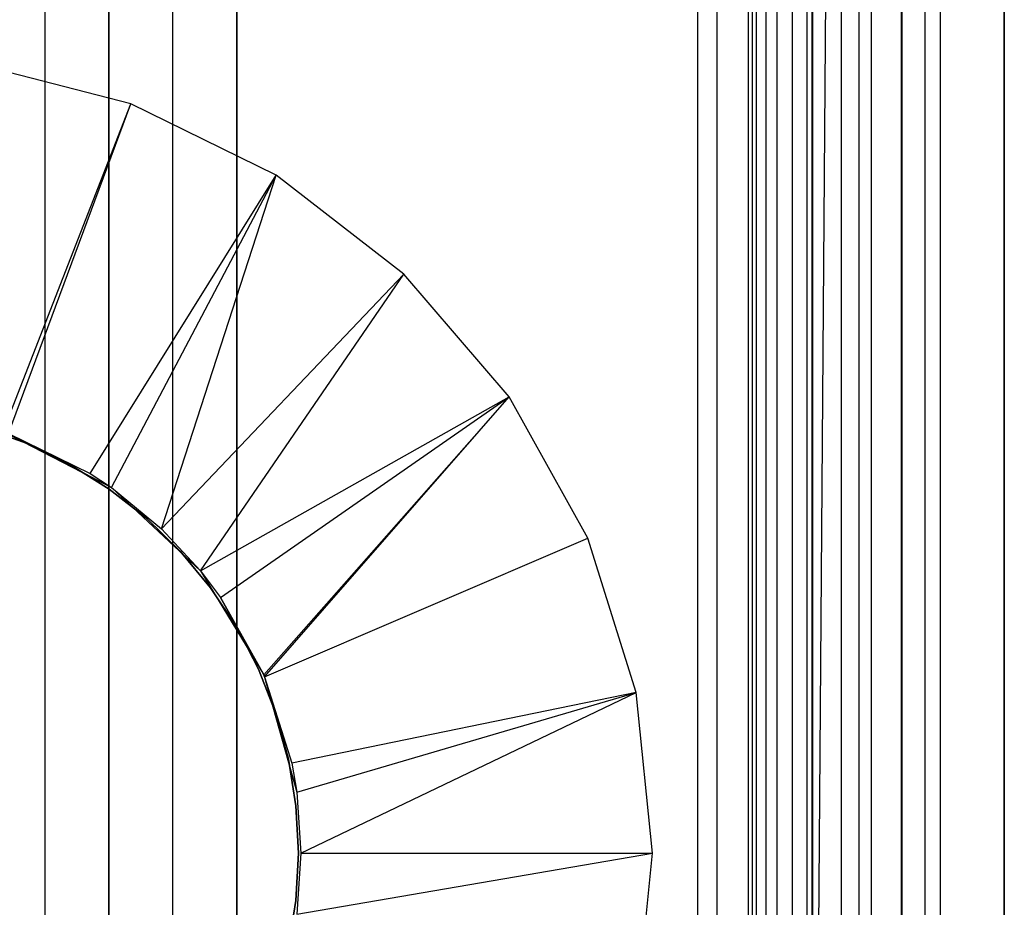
# Model space of a CAD drawing. Extents: x -18 to 18, y -209 to 194.
# Tile 22 of 108: x 3 to 18, y -194 to -180. Entities that reach past the tile are written whole.
import ezdxf

# ---------------------------------------------------------------- set-up
doc = ezdxf.new("R2010")
doc.units = 0
doc.header["$LTSCALE"] = 25.4
doc.layers.get('0').update_dxf_attribs({"linetype": 'CONTINUOUS'})

# ---------------------------------------------------------------- blocks, each defined once
blk = doc.blocks.new('PROFILE_FOCUS_15WB_STL')
at = {"color": 0}
for p, q in [((3, -207, -42), (3, 192, -41.992)), ((3, -207, -38), (3, 192, -38)), ((3, -207, -42), (3, 192, -41.992)), ((3, -207, -39.3), (3, 192, -39.3)), ((3, -207, -39.3), (3, 192, -39.3)), ((3, -207, -38), (3, 192, -38)), ((3, -207, -37), (3, 192, -37)), ((3, -207, -37), (3, 192, -37)), ((4, -207, -43), (4, 192, -43)), ((4, -207, -43), (4, 192, -43)), ((4, -207, -44.896), (4, 192, -44.896)), ((4, -207, -44.896), (4, 192, -44.896)), ((4, 192, -42), (4, -207, -42)), ((4, 192, -40.3), (4, -207, -40.3)), ((4, 192, -42), (4, -207, -42)), ((4, 192, -40.3), (4, -207, -40.3)), ((5, -207, -39.3), (5, 192, -39.3)), ((5, -207, -38), (5, 192, -38)), ((5, -207, -38), (5, 192, -38)), ((5, -207, -39.3), (5, 192, -39.3)), ((6, 192, -40.3), (6, -207, -40.3)), ((6, -207, -38), (6, 192, -38)), ((6, 192, -40.3), (6, -207, -40.3)), ((6, -207, -38), (6, 192, -38)), ((13.202, 192, -38), (13.202, -207, -38)), ((13.202, 192, -38), (13.202, -207, -38)), ((13.509, -207, -56.526), (13.509, 192, -56.526)), ((13.509, -207, -58.104), (13.509, 192, -58.104)), ((13.509, -207, -56.526), (13.509, 192, -56.526)), ((13.509, -207, -54.474), (13.509, 192, -54.474)), ((13.509, -207, -58.104), (13.509, 192, -58.104)), ((13.509, -207, -52.896), (13.509, 192, -52.896)), ((13.509, -207, -54.474), (13.509, 192, -54.474)), ((13.509, -207, -52.896), (13.509, 192, -52.896)), ((14, -207, -37), (14, 192, -36.992)), ((14, -207, -37), (14, 192, -36.992)), ((14.058, 192, -42), (14.058, -207, -42)), ((14.058, 192, -42), (14.058, -207, -42)), ((14.123, -207, -57.083), (14.123, 192, -57.083)), ((14.123, -207, -53.917), (14.123, 192, -53.917)), ((14.123, -207, -57.083), (14.123, 192, -57.083)), ((14.123, -207, -53.917), (14.123, 192, -53.917)), ((14.274, -207, -43), (14.274, 192, -43)), ((14.274, -207, -43), (14.274, 192, -43)), ((14.45, -207, -52.551), (14.45, 192, -52.551)), ((14.45, -207, -52.551), (14.45, 192, -52.551)), ((14.69, -207, -58.484), (14.69, 192, -58.484)), ((14.69, -207, -58.484), (14.69, 192, -58.484)), ((14.919, -207, -53.692), (14.919, 192, -53.692)), ((14.919, -207, -53.692), (14.919, 192, -53.692)), ((14.919, -207, -57.308), (14.919, 192, -57.308)), ((14.919, -207, -57.308), (14.919, 192, -57.308)), ((14.996, -207, -68.496), (14.996, 192, -68.496)), ((14.996, -207, -67.5), (14.996, 192, -67.5)), ((14.996, -207, -68.496), (14.996, 192, -68.496)), ((14.996, -207, -67.5), (14.996, 192, -67.5)), ((18, 192, -70.492), (14.996, -207, -70.5)), ((18, 192, -70.492), (14.996, -207, -70.5)), ((14.996, -207, -70.5), (14.996, 192, -70.5)), ((14.996, -207, -70.5), (14.996, 192, -70.5)), ((14.996, -207, -69.5), (14.996, 192, -69.5)), ((14.996, -207, -69.5), (14.996, 192, -69.5)), ((15.452, -207, -52.534), (15.452, 192, -52.534)), ((15.452, -207, -52.534), (15.452, 192, -52.534)), ((15.733, -207, -57.155), (15.733, 192, -57.155)), ((15.733, -207, -53.845), (15.733, 192, -53.845)), ((15.733, -207, -53.845), (15.733, 192, -53.845)), ((15.733, -207, -57.155), (15.733, 192, -57.155)), ((15.924, -207, -58.354), (15.924, 192, -58.354)), ((15.924, -207, -58.354), (15.924, 192, -58.354)), ((16.393, -207, -56.655), (16.393, 192, -56.655)), ((16.393, -207, -54.345), (16.393, 192, -54.345)), ((16.393, -207, -54.345), (16.393, 192, -54.345)), ((16.393, -207, -56.655), (16.393, 192, -56.655)), ((16.404, -207, -52.849), (16.404, 192, -52.849)), ((16.404, -207, -52.849), (16.404, 192, -52.849)), ((16.762, -207, -55.086), (16.762, 192, -55.086)), ((16.762, -207, -55.914), (16.762, 192, -55.914)), ((16.762, -207, -55.086), (16.762, 192, -55.086)), ((16.762, -207, -55.914), (16.762, 192, -55.914)), ((17, -207, -68.496), (17, 192, -68.496)), ((17, -207, -67.5), (17, 192, -67.5)), ((17, -207, -57.736), (17, 192, -57.736)), ((17, -207, -57.736), (17, 192, -57.736)), ((17, -207, -67.5), (17, 192, -67.5)), ((17, -207, -69.5), (17, 192, -69.5)), ((17, -207, -69.5), (17, 192, -69.5)), ((17, -207, -68.496), (17, 192, -68.496)), ((18, -207, -55.5), (18, 192, -55.492)), ((18, -207, -55.5), (18, 192, -55.492)), ((18, 192, -70.492), (18, -207, -70.5)), ((18, 192, -70.492), (18, -207, -70.5)), ((15, -74.266, -61.8), (15, -206.566, -61.8)), ((15, -206.566, -70.5), (15, -74.266, -70.5)), ((15, -74.266, -61.8), (15, -206.566, -61.8)), ((15, -206.566, -70.5), (15, -74.266, -70.5)), ((4.341, -180.994, -70.5), (1.893, -180.36, -70.5)), ((4.341, -180.994, -70.5), (1.893, -180.36, -70.5)), ((2.344, -186.12, -62.056), (4.341, -180.994, -70.5)), ((2.344, -186.12, -62.056), (4.341, -180.994, -70.5)), ((2.431, -186.151, -62.056), (4.341, -180.994, -70.5)), ((2.431, -186.151, -62.056), (4.341, -180.994, -70.5)), ((6.612, -182.108, -70.5), (4.341, -180.994, -70.5)), ((6.612, -182.108, -70.5), (4.341, -180.994, -70.5)), ((3.703, -186.775, -62.056), (6.612, -182.108, -70.5)), ((3.703, -186.775, -62.056), (6.612, -182.108, -70.5)), ((4.037, -186.997, -62.056), (6.612, -182.108, -70.5)), ((4.037, -186.997, -62.056), (6.612, -182.108, -70.5)), ((4.823, -187.642, -62.056), (6.612, -182.108, -70.5)), ((4.823, -187.642, -62.056), (6.612, -182.108, -70.5)), ((8.612, -183.656, -70.5), (6.612, -182.108, -70.5)), ((8.612, -183.656, -70.5), (6.612, -182.108, -70.5)), ((4.823, -187.642, -62.056), (8.612, -183.656, -70.5)), ((4.823, -187.642, -62.056), (8.612, -183.656, -70.5)), ((5.43, -188.298, -62.056), (8.612, -183.656, -70.5)), ((5.43, -188.298, -62.056), (8.612, -183.656, -70.5)), ((10.26, -185.575, -70.5), (8.612, -183.656, -70.5)), ((10.26, -185.575, -70.5), (8.612, -183.656, -70.5)), ((5.43, -188.298, -62.056), (10.26, -185.575, -70.5)), ((5.43, -188.298, -62.056), (10.26, -185.575, -70.5)), ((5.745, -188.717, -62.056), (10.26, -185.575, -70.5)), ((5.745, -188.717, -62.056), (10.26, -185.575, -70.5)), ((6.42, -189.927, -62.056), (10.26, -185.575, -70.5)), ((6.42, -189.927, -62.056), (10.26, -185.575, -70.5)), ((6.433, -189.955, -62.056), (10.26, -185.575, -70.5)), ((6.433, -189.955, -62.056), (10.26, -185.575, -70.5)), ((11.487, -187.786, -70.5), (10.26, -185.575, -70.5)), ((11.487, -187.786, -70.5), (10.26, -185.575, -70.5)), ((2.707, -186.302, -62.056), (2.01, -186.05, -62.056)), ((2.01, -186.05, -56.056), (2.707, -186.302, -56.056)), ((2.707, -186.302, -62.056), (2.01, -186.05, -62.056)), ((2.01, -186.05, -56.056), (2.707, -186.302, -56.056)), ((2.344, -186.12, -61.8), (4.037, -186.997, -61.8)), ((2.344, -186.12, -61.8), (4.037, -186.997, -61.8)), ((2.431, -186.151, -62.056), (4.037, -186.997, -61.8)), ((2.431, -186.151, -62.056), (4.037, -186.997, -61.8)), ((2.431, -186.151, -62.056), (3.703, -186.775, -62.056)), ((2.431, -186.151, -62.056), (3.703, -186.775, -62.056)), ((3.373, -186.626, -62.056), (2.707, -186.302, -62.056)), ((2.707, -186.302, -62.056), (2.707, -186.302, -56.056)), ((2.707, -186.302, -56.056), (3.373, -186.626, -56.056)), ((2.707, -186.302, -62.056), (2.707, -186.302, -56.056)), ((3.373, -186.626, -62.056), (2.707, -186.302, -62.056)), ((2.707, -186.302, -56.056), (3.373, -186.626, -56.056)), ((4.002, -187.019, -62.056), (3.373, -186.626, -62.056)), ((3.373, -186.626, -62.056), (3.373, -186.626, -56.056)), ((3.373, -186.626, -56.056), (4.002, -187.019, -56.056)), ((3.373, -186.626, -62.056), (3.373, -186.626, -56.056)), ((4.002, -187.019, -62.056), (3.373, -186.626, -62.056)), ((3.373, -186.626, -56.056), (4.002, -187.019, -56.056)), ((3.703, -186.775, -62.056), (4.037, -186.997, -61.8)), ((3.703, -186.775, -62.056), (4.037, -186.997, -61.8)), ((3.703, -186.775, -62.056), (4.037, -186.997, -62.056)), ((3.703, -186.775, -62.056), (4.037, -186.997, -62.056)), ((4.585, -187.476, -62.056), (4.002, -187.019, -62.056)), ((4.002, -187.019, -62.056), (4.002, -187.019, -56.056)), ((4.002, -187.019, -56.056), (4.585, -187.476, -56.056)), ((4.002, -187.019, -62.056), (4.002, -187.019, -56.056)), ((4.585, -187.476, -62.056), (4.002, -187.019, -62.056)), ((4.002, -187.019, -56.056), (4.585, -187.476, -56.056)), ((4.037, -186.997, -61.8), (5.43, -188.298, -61.8)), ((4.037, -186.997, -61.8), (5.43, -188.298, -61.8)), ((4.037, -186.997, -61.8), (4.823, -187.642, -62.056)), ((4.037, -186.997, -61.8), (4.823, -187.642, -62.056)), ((4.037, -186.997, -61.8), (4.037, -186.997, -62.056)), ((4.037, -186.997, -62.056), (4.823, -187.642, -62.056)), ((4.037, -186.997, -61.8), (4.037, -186.997, -62.056)), ((4.037, -186.997, -62.056), (4.823, -187.642, -62.056)), ((5.115, -187.993, -62.056), (4.585, -187.476, -62.056)), ((4.585, -187.476, -62.056), (4.585, -187.476, -56.056)), ((4.585, -187.476, -56.056), (5.115, -187.993, -56.056)), ((4.585, -187.476, -62.056), (4.585, -187.476, -56.056)), ((5.115, -187.993, -62.056), (4.585, -187.476, -62.056)), ((4.585, -187.476, -56.056), (5.115, -187.993, -56.056)), ((5.43, -188.298, -61.8), (4.823, -187.642, -62.056)), ((4.823, -187.642, -62.056), (5.43, -188.298, -62.056)), ((5.43, -188.298, -61.8), (4.823, -187.642, -62.056)), ((4.823, -187.642, -62.056), (5.43, -188.298, -62.056)), ((6.433, -189.955, -62.056), (11.487, -187.786, -70.5)), ((6.433, -189.955, -62.056), (11.487, -187.786, -70.5)), ((12.244, -190.2, -70.5), (11.487, -187.786, -70.5)), ((12.244, -190.2, -70.5), (11.487, -187.786, -70.5)), ((5.588, -188.564, -62.056), (5.115, -187.993, -62.056)), ((5.115, -187.993, -62.056), (5.115, -187.993, -56.056)), ((5.115, -187.993, -56.056), (5.588, -188.564, -56.056)), ((5.115, -187.993, -62.056), (5.115, -187.993, -56.056)), ((5.588, -188.564, -62.056), (5.115, -187.993, -62.056)), ((5.115, -187.993, -56.056), (5.588, -188.564, -56.056)), ((5.43, -188.298, -61.8), (6.42, -189.927, -61.8)), ((5.43, -188.298, -61.8), (6.42, -189.927, -61.8)), ((5.43, -188.298, -61.8), (5.745, -188.717, -62.056)), ((5.43, -188.298, -61.8), (5.745, -188.717, -62.056)), ((5.43, -188.298, -61.8), (5.43, -188.298, -62.056)), ((5.43, -188.298, -62.056), (5.745, -188.717, -62.056)), ((5.43, -188.298, -61.8), (5.43, -188.298, -62.056)), ((5.43, -188.298, -62.056), (5.745, -188.717, -62.056)), ((5.998, -189.181, -62.056), (5.588, -188.564, -62.056)), ((5.588, -188.564, -62.056), (5.588, -188.564, -56.056)), ((5.588, -188.564, -56.056), (5.998, -189.181, -56.056)), ((5.588, -188.564, -62.056), (5.588, -188.564, -56.056)), ((5.998, -189.181, -62.056), (5.588, -188.564, -62.056)), ((5.588, -188.564, -56.056), (5.998, -189.181, -56.056)), ((6.42, -189.927, -61.8), (5.745, -188.717, -62.056)), ((5.745, -188.717, -62.056), (6.42, -189.927, -62.056)), ((6.42, -189.927, -61.8), (5.745, -188.717, -62.056)), ((5.745, -188.717, -62.056), (6.42, -189.927, -62.056)), ((6.34, -189.839, -62.056), (5.998, -189.181, -62.056)), ((5.998, -189.181, -62.056), (5.998, -189.181, -56.056)), ((5.998, -189.181, -56.056), (6.34, -189.839, -56.056)), ((5.998, -189.181, -62.056), (5.998, -189.181, -56.056)), ((6.34, -189.839, -62.056), (5.998, -189.181, -62.056)), ((5.998, -189.181, -56.056), (6.34, -189.839, -56.056)), ((6.61, -190.529, -62.056), (6.34, -189.839, -62.056)), ((6.34, -189.839, -62.056), (6.34, -189.839, -56.056)), ((6.34, -189.839, -56.056), (6.61, -190.529, -56.056)), ((6.34, -189.839, -62.056), (6.34, -189.839, -56.056)), ((6.61, -190.529, -62.056), (6.34, -189.839, -62.056)), ((6.34, -189.839, -56.056), (6.61, -190.529, -56.056)), ((6.42, -189.927, -61.8), (6.935, -191.763, -61.8)), ((6.433, -189.955, -62.056), (6.42, -189.927, -61.8)), ((6.42, -189.927, -61.8), (6.935, -191.763, -61.8)), ((6.42, -189.927, -61.8), (6.42, -189.927, -62.056)), ((6.42, -189.927, -62.056), (6.433, -189.955, -62.056)), ((6.433, -189.955, -62.056), (6.935, -191.763, -61.8)), ((6.433, -189.955, -62.056), (6.857, -191.307, -62.056)), ((6.433, -189.955, -62.056), (6.935, -191.763, -61.8)), ((6.433, -189.955, -62.056), (6.857, -191.307, -62.056)), ((12.244, -190.2, -70.5), (6.857, -191.307, -62.056)), ((12.244, -190.2, -70.5), (6.857, -191.307, -62.056)), ((6.935, -191.763, -62.056), (12.244, -190.2, -70.5)), ((6.935, -191.763, -62.056), (12.244, -190.2, -70.5)), ((7, -192.716, -62.056), (12.244, -190.2, -70.5)), ((7, -192.716, -62.056), (12.244, -190.2, -70.5)), ((12.5, -192.716, -70.5), (12.244, -190.2, -70.5)), ((12.5, -192.716, -70.5), (12.244, -190.2, -70.5)), ((6.805, -191.244, -62.056), (6.61, -190.529, -62.056)), ((6.61, -190.529, -62.056), (6.61, -190.529, -56.056)), ((6.61, -190.529, -56.056), (6.805, -191.244, -56.056)), ((6.61, -190.529, -62.056), (6.61, -190.529, -56.056)), ((6.805, -191.244, -62.056), (6.61, -190.529, -62.056)), ((6.61, -190.529, -56.056), (6.805, -191.244, -56.056)), ((6.923, -191.976, -62.056), (6.805, -191.244, -62.056)), ((6.805, -191.244, -62.056), (6.805, -191.244, -56.056)), ((6.805, -191.244, -56.056), (6.923, -191.976, -56.056)), ((6.805, -191.244, -62.056), (6.805, -191.244, -56.056)), ((6.923, -191.976, -62.056), (6.805, -191.244, -62.056)), ((6.805, -191.244, -56.056), (6.923, -191.976, -56.056)), ((6.857, -191.307, -62.056), (6.935, -191.763, -61.8)), ((6.857, -191.307, -62.056), (6.935, -191.763, -61.8)), ((6.857, -191.307, -62.056), (6.935, -191.763, -62.056)), ((6.857, -191.307, -62.056), (6.935, -191.763, -62.056)), ((6.935, -191.763, -61.8), (7, -192.716, -61.8)), ((6.935, -191.763, -62.056), (6.935, -191.763, -61.8)), ((6.935, -191.763, -62.056), (6.935, -191.763, -61.8)), ((6.935, -191.763, -62.056), (7, -192.716, -62.056)), ((6.935, -191.763, -61.8), (7, -192.716, -61.8)), ((6.935, -191.763, -62.056), (7, -192.716, -62.056)), ((6.962, -192.716, -62.056), (6.923, -191.976, -62.056)), ((6.923, -191.976, -62.056), (6.923, -191.976, -56.056)), ((6.923, -191.976, -56.056), (6.962, -192.716, -56.056)), ((6.923, -191.976, -62.056), (6.923, -191.976, -56.056)), ((6.962, -192.716, -62.056), (6.923, -191.976, -62.056)), ((6.923, -191.976, -56.056), (6.962, -192.716, -56.056)), ((6.923, -193.456, -62.056), (6.962, -192.716, -62.056)), ((6.962, -192.716, -56.056), (6.923, -193.456, -56.056)), ((6.923, -193.456, -62.056), (6.962, -192.716, -62.056)), ((6.962, -192.716, -56.056), (6.923, -193.456, -56.056)), ((7, -192.716, -61.8), (6.935, -193.669, -61.8)), ((7, -192.716, -62.056), (6.935, -193.669, -62.056)), ((7, -192.716, -61.8), (6.935, -193.669, -61.8)), ((6.935, -193.669, -62.056), (12.5, -192.716, -70.5)), ((6.935, -193.669, -62.056), (12.5, -192.716, -70.5)), ((7, -192.716, -62.056), (6.935, -193.669, -62.056)), ((6.962, -192.716, -62.056), (6.962, -192.716, -56.056)), ((6.962, -192.716, -62.056), (6.962, -192.716, -56.056)), ((7, -192.716, -62.056), (7, -192.716, -61.8)), ((7, -192.716, -62.056), (7, -192.716, -61.8)), ((7, -192.716, -62.056), (12.5, -192.716, -70.5)), ((7, -192.716, -62.056), (12.5, -192.716, -70.5)), ((12.244, -195.232, -70.5), (12.5, -192.716, -70.5)), ((12.244, -195.232, -70.5), (12.5, -192.716, -70.5)), ((6.805, -194.187, -62.056), (6.923, -193.456, -62.056)), ((6.923, -193.456, -56.056), (6.805, -194.187, -56.056)), ((6.805, -194.187, -62.056), (6.923, -193.456, -62.056)), ((6.923, -193.456, -56.056), (6.805, -194.187, -56.056)), ((6.923, -193.456, -62.056), (6.923, -193.456, -56.056)), ((6.923, -193.456, -62.056), (6.923, -193.456, -56.056))]:
    blk.add_line(p, q, dxfattribs=at)

msp = doc.modelspace()

# ---------------------------------------------------------------- block references
at = {"color": 0}
msp.add_blockref('PROFILE_FOCUS_15WB_STL', (0, 0), dxfattribs=at)

doc.saveas('drawing.dxf')
